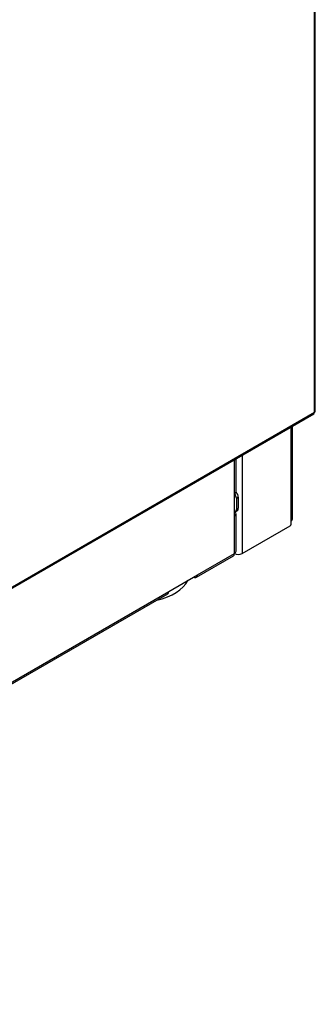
# Model space of a CAD drawing. Header units: millimetres. Extents: x -40 to 419, y 0 to 295.
# Tile 66 of 72: x 379 to 390, y 101 to 138. Entities that reach past the tile are written whole.
import ezdxf

# ---------------------------------------------------------------- set-up
doc = ezdxf.new("R2010")
doc.units = ezdxf.units.MM
doc.layers.add('BW4_CTMPLUS_RL', color=7, linetype='Continuous')
doc.layers.add('Standard', color=7, linetype='Continuous')

# ---------------------------------------------------------------- blocks, each defined once
blk = doc.blocks.new('SE3')
at = {"layer": 'BW4_CTMPLUS_RL', "color": 7, "linetype": 'Continuous'}
for p, q in [((389.49, 123.215), (389.49, 144.248)), ((389.525, 123.264), (389.525, 144.297)), ((356.401, 104.07), (389.465, 123.16)), ((356.426, 104.125), (389.49, 123.215)), ((388.629, 119.203), (388.629, 122.677)), ((388.687, 119.284), (388.687, 122.711)), ((386.819, 121.632), (386.819, 117.994)), ((386.536, 120.199), (386.536, 121.469)), ((386.594, 120.281), (386.594, 121.503)), ((386.536, 119.382), (386.536, 120.199)), ((386.606, 120.036), (386.677, 120.076)), ((386.606, 120.036), (386.606, 119.627)), ((386.677, 120.076), (386.677, 119.668)), ((386.565, 119.536), (386.636, 119.577)), ((386.594, 118.076), (386.594, 119.464)), ((386.606, 119.627), (386.677, 119.668)), ((386.536, 117.994), (386.536, 119.382)), ((388.629, 119.08), (388.629, 119.203)), ((386.819, 117.994), (388.593, 119.019)), ((385.173, 117.208), (386.536, 117.994)), ((385.132, 117.116), (386.494, 117.903)), ((384.113, 116.595), (385.173, 117.208)), ((357.788, 101.329), (384.071, 116.504)), ((357.829, 101.421), (384.113, 116.595))]:
    blk.add_line(p, q, dxfattribs=at)
for centre, major_axis, start_param, end_param in [((389.405, 123.264), (-0.06, 0.104), 3.141593, 3.926991), ((389.405, 123.264), (-0.12, 0), 2.356194, 3.141593), ((386.394, 120.281), (-0.2, 0), 2.356194, 3.141593), ((386.465, 120.117), (0.1, -0.173), 0.785398, 1.750374), ((386.536, 120.158), (0.1, -0.173), 0.785398, 1.932163), ((386.465, 119.709), (-0.1, 0.173), 2.879793, 3.926991), ((386.394, 119.464), (-0.2, 0), 2.356194, 3.766872), ((386.536, 119.75), (-0.1, 0.173), 3.141593, 3.926991), ((388.593, 119.06), (-0.025, -0.0433), 0.785398, 2.356194), ((388.487, 119.284), (-0.2, 0), 2.356194, 3.141593), ((386.394, 118.076), (-0.1, 0.173), 3.141593, 3.926991), ((386.394, 118.076), (-0.2, 0), 2.356194, 3.141593), ((386.677, 118.076), (-0.2, 0), 0.785398, 2.356194), ((382.949, 117.307), (-1.935, 0), 1.949115, 2.860582), ((385.032, 117.289), (-0.1, 0.173), 2.356194, 3.926991), ((383.971, 116.677), (-0.1, 0.173), 3.141593, 3.926991)]:
    blk.add_ellipse(centre, major_axis=major_axis, ratio=0.57735, start_param=start_param, end_param=end_param, dxfattribs=at)

msp = doc.modelspace()

# ---------------------------------------------------------------- block references
at = {"layer": 'Standard'}
msp.add_blockref('SE3', (0, 0), dxfattribs=at)

doc.saveas('drawing.dxf')
